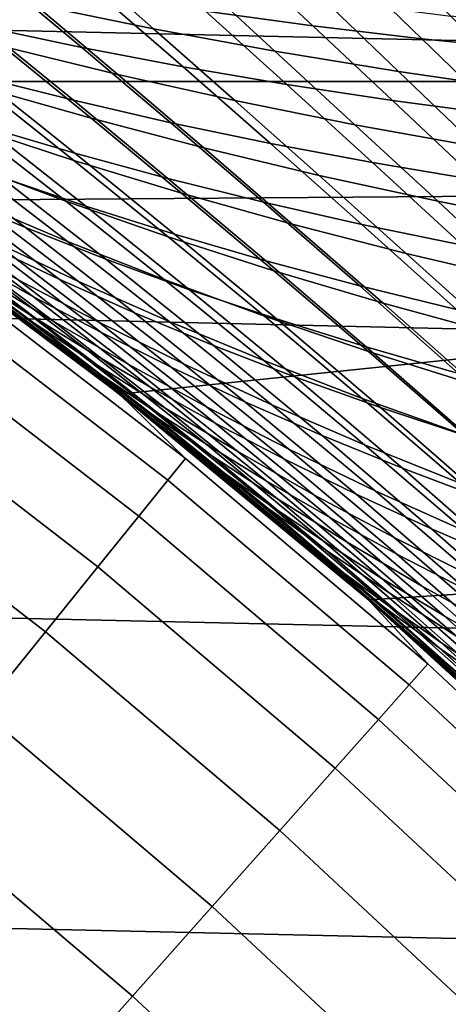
# Model space of a CAD drawing. Header units: metres. Extents: x -28 to 70, y -218 to 27.
# Tile 170 of 246: x 13.28 to 14.67, y 15.32 to 18.51. Entities that reach past the tile are written whole.
import ezdxf

# ---------------------------------------------------------------- set-up
doc = ezdxf.new("R2010")
doc.units = ezdxf.units.M
doc.layers.add('solid_10_261_002_XXX', color=7, linetype='CONTINUOUS')

msp = doc.modelspace()

# ---------------------------------------------------------------- linework, layer by layer
at = {"layer": 'solid_10_261_002_XXX'}
for points in [[(18.428652, 19.732834), (11.000106, 19.052479), (11.893956, 18.507654), (19.307802, 18.87347)], [(-20.520069, 18.307835, -5), (-19.665449, 19.222879, -5), (20.520069, 18.307835, -5)], [(-19.665449, 19.222879, -5), (19.665449, 19.222879, -5), (20.520069, 18.307835, -5)], [(19.307802, 18.87347), (11.893956, 18.507654), (12.761367, 17.920586), (20.146601, 17.975367)], [(13.32455, 18.557644, 103.31012), (13.068214, 18.77371, 104.043098), (13.458564, 18.700619, 104.222214), (13.709799, 18.478733, 103.503021)], [(13.630765, 18.758518, 123.445068), (13.878069, 18.535725, 124.175652), (14.225676, 18.488201, 123.97599), (13.98322, 18.715162, 123.256996)], [(14.672976, 18.519093, 104.719788), (14.447455, 18.746014, 105.433952), (14.867903, 18.703455, 105.572899), (15.090882, 18.471142, 104.870659)], [(12.874793, 18.711012, 124.80761), (13.15538, 18.486015, 125.545105), (13.476809, 18.417887, 125.317848), (13.202366, 18.647264, 124.591949)], [(13.98322, 18.715162, 123.256996), (14.225676, 18.488201, 123.97599), (14.579412, 18.446304, 123.782623), (14.341321, 18.677305, 123.07473)], [(13.709799, 18.478733, 103.503021), (13.458564, 18.700619, 104.222214), (13.85637, 18.633736, 104.395096), (14.103088, 18.406067, 103.689186)], [(14.341321, 18.677305, 123.07473), (14.579412, 18.446304, 123.782623), (14.938906, 18.409933, 123.595909), (14.704709, 18.644814, 122.898575)], [(13.202366, 18.647264, 124.591949), (13.476809, 18.417887, 125.317848), (13.805652, 18.354992, 125.095772), (13.536879, 18.588791, 124.381134)], [(13.222234, 18.42067, 102.398941), (12.947662, 18.642555, 103.111168), (13.32455, 18.557644, 103.31012), (13.593327, 18.3302, 102.611473)], [(14.103088, 18.406067, 103.689186), (13.85637, 18.633736, 104.395096), (14.26131, 18.573229, 104.561127), (14.504088, 18.339876, 103.867935)], [(13.536879, 18.588791, 124.381134), (13.805652, 18.354992, 125.095772), (14.141644, 18.297514, 124.879417), (13.878069, 18.535725, 124.175652)], [(12.841631, 18.559196, 125.777), (13.142329, 18.324068, 126.494972), (13.449789, 18.246504, 126.252388), (13.15538, 18.486015, 125.545105)], [(13.593327, 18.3302, 102.611473), (13.32455, 18.557644, 103.31012), (13.709799, 18.478733, 103.503021), (13.973341, 18.245687, 102.817528)], [(14.504088, 18.339876, 103.867935), (14.26131, 18.573229, 104.561127), (14.672976, 18.519093, 104.719788), (14.912385, 18.280207, 104.038689)], [(13.878069, 18.535725, 124.175652), (14.141644, 18.297514, 124.879417), (14.484526, 18.245634, 124.669327), (14.225676, 18.488201, 123.97599)], [(13.151425, 18.289408, 101.489426), (12.860388, 18.516792, 102.180672), (13.222234, 18.42067, 102.398941), (13.506911, 18.188143, 101.720917)], [(13.15538, 18.486015, 125.545105), (13.449789, 18.246504, 126.252388), (13.765374, 18.173883, 126.014732), (13.476809, 18.417887, 125.317848)], [(14.225676, 18.488201, 123.97599), (14.484526, 18.245634, 124.669327), (14.834003, 18.199478, 124.466011), (14.579412, 18.446304, 123.782623)], [(13.973341, 18.245687, 102.817528), (13.709799, 18.478733, 103.503021), (14.103088, 18.406067, 103.689186), (14.361954, 18.167431, 103.016357)], [(14.579412, 18.446304, 123.782623), (14.834003, 18.199478, 124.466011), (15.189696, 18.158983, 124.269859), (14.938906, 18.409933, 123.595909)], [(13.112135, 18.162743, 100.582397), (12.806042, 18.395849, 101.252647), (13.151425, 18.289408, 101.489426), (13.450707, 18.051683, 100.83194)], [(12.843261, 18.406355, 126.74189), (13.161983, 18.161592, 127.438721), (13.454712, 18.075041, 127.182014), (13.142329, 18.324068, 126.494972)], [(13.506911, 18.188143, 101.720917), (13.222234, 18.42067, 102.398941), (13.593327, 18.3302, 102.611473), (13.872173, 18.092415, 101.946312)], [(13.476809, 18.417887, 125.317848), (13.765374, 18.173883, 126.014732), (14.088823, 18.106438, 125.782593), (13.805652, 18.354992, 125.095772)], [(14.361954, 18.167431, 103.016357), (14.103088, 18.406067, 103.689186), (14.504088, 18.339876, 103.867935), (14.758836, 18.095726, 103.207222)], [(13.872173, 18.092415, 101.946312), (13.593327, 18.3302, 102.611473), (13.973341, 18.245687, 102.817528), (14.246891, 18.002581, 102.16481)], [(13.805652, 18.354992, 125.095772), (14.088823, 18.106438, 125.782593), (14.419873, 18.044388, 125.556549), (14.141644, 18.297514, 124.879417)], [(14.758836, 18.095726, 103.207222), (14.504088, 18.339876, 103.867935), (14.912385, 18.280207, 104.038689), (15.163564, 18.030672, 103.389496)], [(-20.520069, 18.307835, -5), (21.332174, 17.354755, -5), (22.099781, 16.366096, -5), (-21.332174, 17.354755, -5)], [(-20.520069, 18.307835, -5), (20.520069, 18.307835, -5), (21.332174, 17.354755, -5)], [(13.142329, 18.324068, 126.494972), (13.454712, 18.075041, 127.182014), (13.756248, 17.993046, 126.929886), (13.449789, 18.246504, 126.252388)], [(14.141644, 18.297514, 124.879417), (14.419873, 18.044388, 125.556549), (14.75826, 17.987965, 125.337196), (14.484526, 18.245634, 124.669327)], [(13.104664, 18.038946, 99.678474), (12.784483, 18.278395, 100.328125), (13.112135, 18.162743, 100.582397), (13.425148, 17.919264, 99.945)], [(13.450707, 18.051683, 100.83194), (13.151425, 18.289408, 101.489426), (13.506911, 18.188143, 101.720917), (13.79988, 17.945627, 101.07589)], [(12.878324, 18.25243, 127.699364), (13.213017, 17.998316, 128.373917), (13.49034, 17.903458, 128.104309), (13.161983, 18.161592, 127.438721)], [(13.449789, 18.246504, 126.252388), (13.756248, 17.993046, 126.929886), (14.06633, 17.915873, 126.682961), (13.765374, 18.173883, 126.014732)], [(14.246891, 18.002581, 102.16481), (13.973341, 18.245687, 102.817528), (14.361954, 18.167431, 103.016357), (14.630739, 17.918999, 102.375603)], [(14.484526, 18.245634, 124.669327), (14.75826, 17.987965, 125.337196), (15.103693, 17.937332, 125.125084), (14.834003, 18.199478, 124.466011)], [(12.687706, 18.198982, 128.922791), (13.042877, 17.938984, 129.58255), (13.293947, 17.833551, 129.298401), (12.945402, 18.096943, 128.646973)], [(13.79988, 17.945627, 101.07589), (13.506911, 18.188143, 101.720917), (13.872173, 18.092415, 101.946312), (14.159331, 17.844978, 101.313393)], [(13.765374, 18.173883, 126.014732), (14.06633, 17.915873, 126.682961), (14.384699, 17.843786, 126.441864), (14.088823, 18.106438, 125.782593)], [(14.630739, 17.918999, 102.375603), (14.361954, 18.167431, 103.016357), (14.758836, 18.095726, 103.207222), (15.023392, 17.842016, 102.577904)], [(13.12903, 17.91608, 98.778381), (12.795881, 18.162546, 99.407883), (13.104664, 18.038946, 99.678474), (13.430382, 17.789074, 99.060692)], [(13.425148, 17.919264, 99.945), (13.112135, 18.162743, 100.582397), (13.450707, 18.051683, 100.83194), (13.757019, 17.803951, 100.206558)], [(13.161983, 18.161592, 127.438721), (13.49034, 17.903458, 128.104309), (13.777117, 17.81267, 127.838837), (13.454712, 18.075041, 127.182014)], [(14.088823, 18.106438, 125.782593), (14.384699, 17.843786, 126.441864), (14.711093, 17.777056, 126.207245), (14.419873, 18.044388, 125.556549)], [(12.945402, 18.096943, 128.646973), (13.293947, 17.833551, 129.298401), (13.555281, 17.731243, 129.017151), (13.213017, 17.998316, 128.373917)], [(13.454712, 18.075041, 127.182014), (13.777117, 17.81267, 127.838837), (14.073091, 17.726257, 127.578171), (13.756248, 17.993046, 126.929886)], [(14.159331, 17.844978, 101.313393), (13.872173, 18.092415, 101.946312), (14.246891, 18.002581, 102.16481), (14.528743, 17.750147, 101.543594)], [(12.802061, 18.046949, 129.868851), (13.16877, 17.777128, 130.504318), (13.403101, 17.66621, 130.210403), (13.042877, 17.938984, 129.58255)], [(13.184813, 17.791946, 97.882942), (12.839987, 18.046118, 98.492783), (13.12903, 17.91608, 98.778381), (13.466249, 17.659142, 98.179718)], [(13.430382, 17.789074, 99.060692), (13.104664, 18.038946, 99.678474), (13.425148, 17.919264, 99.945), (13.743867, 17.665724, 99.33876)], [(13.757019, 17.803951, 100.206558), (13.450707, 18.051683, 100.83194), (13.79988, 17.945627, 101.07589), (14.099959, 17.693459, 100.462234)], [(14.419873, 18.044388, 125.556549), (14.711093, 17.777056, 126.207245), (15.045252, 17.715948, 125.979721), (14.75826, 17.987965, 125.337196)], [(12.7315, 18.002905, 131.095734), (13.114058, 17.725136, 131.713928), (13.320918, 17.609684, 131.410858), (12.944928, 17.889587, 130.799683)], [(20.146601, 17.975367), (12.761367, 17.920586), (13.599475, 17.293161)], [(13.213017, 17.998316, 128.373917), (13.555281, 17.731243, 129.017151), (13.826676, 17.632448, 128.739487), (13.49034, 17.903458, 128.104309)], [(20.146601, 17.975367), (13.599475, 17.293161), (14.406844, 16.626568), (20.944067, 17.039537)], [(13.756248, 17.993046, 126.929886), (14.073091, 17.726257, 127.578171), (14.378004, 17.644527, 127.322975), (14.06633, 17.915873, 126.682961)], [(14.528743, 17.750147, 101.543594), (14.246891, 18.002581, 102.16481), (14.630739, 17.918999, 102.375603), (14.907792, 17.661541, 101.765633)], [(12.732043, 17.954739, 132.318832), (13.12793, 17.667454, 132.919052), (13.307125, 17.551783, 132.610626), (12.917795, 17.840389, 132.016846)], [(14.099959, 17.693459, 100.462234), (13.79988, 17.945627, 101.07589), (14.159331, 17.844978, 101.313393), (14.453653, 17.588238, 100.711121)], [(12.94402, 17.804121, 95.467453), (13.32268, 17.523611, 94.903671), (13.128837, 17.657471, 94.575432), (12.741943, 17.937634, 95.148636)], [(12.761252, 17.920671, 143.052673), (12.997087, 17.713692, 144.561661), (13.813084, 17.08502, 144.561661), (13.599498, 17.293169, 143.052673)], [(13.041387, 17.71785, 133.870865), (12.797156, 17.89505, 133.521317), (12.761252, 17.920671, 143.052673), (13.599498, 17.293169, 143.052673)], [(13.759298, 17.166296, 93.143715), (13.599475, 17.293161), (12.761367, 17.920586), (13.495275, 17.374624, 93.493034)], [(13.231227, 17.576536, 93.8526), (13.495275, 17.374624, 93.493034), (12.761367, 17.920586)], [(13.158785, 17.667831, 95.7882), (12.787075, 17.938189, 96.370407), (13.022712, 17.801325, 96.681908), (13.386394, 17.52977, 96.109756)], [(13.271029, 17.664022, 96.993088), (12.915977, 17.926577, 97.583778), (13.184813, 17.791946, 97.882942), (13.532166, 17.527264, 97.302856)], [(13.042877, 17.938984, 129.58255), (13.403101, 17.66621, 130.210403), (13.647997, 17.55751, 129.918716), (13.293947, 17.833551, 129.298401)], [(13.466249, 17.659142, 98.179718), (13.12903, 17.91608, 98.778381), (13.430382, 17.789074, 99.060692), (13.760392, 17.529083, 98.473068)], [(13.743867, 17.665724, 99.33876), (13.425148, 17.919264, 99.945), (13.757019, 17.803951, 100.206558), (14.069176, 17.546522, 99.611618)], [(14.06633, 17.915873, 126.682961), (14.378004, 17.644527, 127.322975), (14.691601, 17.567783, 127.073929), (14.384699, 17.843786, 126.441864)], [(14.907792, 17.661541, 101.765633), (14.630739, 17.918999, 102.375603), (15.023392, 17.842016, 102.577904), (15.296155, 17.579556, 101.978653)], [(13.359862, 17.482273, 133.802078), (12.95938, 17.781132, 133.225616), (12.797156, 17.89505, 133.521317), (13.041387, 17.71785, 133.870865)], [(12.944928, 17.889587, 130.799683), (13.320918, 17.609684, 131.410858), (13.538458, 17.494743, 131.10849), (13.16877, 17.777128, 130.504318)], [(13.49034, 17.903458, 128.104309), (13.826676, 17.632448, 128.739487), (14.107883, 17.537506, 128.466141), (13.777117, 17.81267, 127.838837)], [(12.917795, 17.840389, 132.016846), (13.307125, 17.551783, 132.610626), (13.497062, 17.434851, 132.301193), (13.114058, 17.725136, 131.713928)], [(13.293947, 17.833551, 129.298401), (13.647997, 17.55751, 129.918716), (13.903475, 17.451656, 129.63002), (13.555281, 17.731243, 129.017151)], [(14.453653, 17.588238, 100.711121), (14.159331, 17.844978, 101.313393), (14.528743, 17.750147, 101.543594), (14.817784, 17.488743, 100.952309)], [(14.384699, 17.843786, 126.441864), (14.691601, 17.567783, 127.073929), (15.013624, 17.49633, 126.831703), (14.711093, 17.777056, 126.207245)], [(13.32268, 17.523611, 94.903671), (12.94402, 17.804121, 95.467453), (13.158785, 17.667831, 95.7882), (13.529491, 17.386656, 95.233902)], [(13.386394, 17.52977, 96.109756), (13.022712, 17.801325, 96.681908), (13.271029, 17.664022, 96.993088), (13.626999, 17.390949, 96.430977)], [(13.532166, 17.527264, 97.302856), (13.184813, 17.791946, 97.882942), (13.466249, 17.659142, 98.179718), (13.80627, 17.392033, 97.610146)], [(13.760392, 17.529083, 98.473068), (13.430382, 17.789074, 99.060692), (13.743867, 17.665724, 99.33876), (14.067075, 17.402431, 98.761978)], [(14.069176, 17.546522, 99.611618), (13.757019, 17.803951, 100.206558), (14.099959, 17.693459, 100.462234), (14.405997, 17.431959, 99.878304)], [(13.777117, 17.81267, 127.838837), (14.107883, 17.537506, 128.466141), (14.398649, 17.446753, 128.197815), (14.073091, 17.726257, 127.578171)], [(13.522112, 17.367645, 133.489441), (13.12793, 17.667454, 132.919052), (12.95938, 17.781132, 133.225616), (13.359862, 17.482273, 133.802078)], [(13.128837, 17.657471, 94.575432), (13.513732, 17.365616, 94.02919), (13.231227, 17.576536, 93.8526), (12.967768, 17.771803, 94.223755)], [(13.16877, 17.777128, 130.504318), (13.538458, 17.494743, 131.10849), (13.766765, 17.38102, 130.807587), (13.403101, 17.66621, 130.210403)], [(13.114058, 17.725136, 131.713928), (13.497062, 17.434851, 132.301193), (13.697832, 17.317385, 131.991592), (13.320918, 17.609684, 131.410858)], [(13.555281, 17.731243, 129.017151), (13.903475, 17.451656, 129.63002), (14.169342, 17.349064, 129.345062), (13.826676, 17.632448, 128.739487)], [(14.073091, 17.726257, 127.578171), (14.398649, 17.446753, 128.197815), (14.698723, 17.360529, 127.935226), (14.378004, 17.644527, 127.322975)], [(14.817784, 17.488743, 100.952309), (14.528743, 17.750147, 101.543594), (14.907792, 17.661541, 101.765633), (15.192035, 17.395424, 101.184883)], [(13.813084, 17.08502, 144.561661), (12.997087, 17.713692, 144.561661), (12.943761, 17.641014, 146.086594), (13.756409, 17.014921, 146.086594)], [(13.280241, 17.539532, 134.205978), (13.041387, 17.71785, 133.870865), (13.599498, 17.293169, 143.052673)], [(13.359862, 17.482273, 133.802078), (13.041387, 17.71785, 133.870865), (13.280241, 17.539532, 134.205978)], [(14.405997, 17.431959, 99.878304), (14.099959, 17.693459, 100.462234), (14.453653, 17.588238, 100.711121), (14.754019, 17.322525, 100.137871)], [(13.12793, 17.667454, 132.919052), (13.522112, 17.367645, 133.489441), (13.695214, 17.250704, 133.174881), (13.307125, 17.551783, 132.610626)], [(13.32268, 17.523611, 94.903671), (13.699715, 17.231544, 94.366379), (13.513732, 17.365616, 94.02919), (13.128837, 17.657471, 94.575432)], [(13.529491, 17.386656, 95.233902), (13.158785, 17.667831, 95.7882), (13.386394, 17.52977, 96.109756), (13.749437, 17.247635, 95.564957)], [(13.626999, 17.390949, 96.430977), (13.271029, 17.664022, 96.993088), (13.532166, 17.527264, 97.302856), (13.880757, 17.252375, 96.750748)], [(13.403101, 17.66621, 130.210403), (13.766765, 17.38102, 130.807587), (14.005921, 17.269222, 130.508987), (13.647997, 17.55751, 129.918716)], [(13.80627, 17.392033, 97.610146), (13.466249, 17.659142, 98.179718), (13.760392, 17.529083, 98.473068), (14.093452, 17.259279, 97.913864)], [(14.067075, 17.402431, 98.761978), (13.743867, 17.665724, 99.33876), (14.069176, 17.546522, 99.611618), (14.385992, 17.279713, 99.045441)], [(13.756409, 17.014921, 146.086594), (12.943761, 17.641014, 146.086594), (12.854689, 17.519617, 147.606766), (13.661744, 16.897833, 147.606766)], [(13.826676, 17.632448, 128.739487), (14.169342, 17.349064, 129.345062), (14.445352, 17.250105, 129.064606), (14.107883, 17.537506, 128.466141)], [(14.378004, 17.644527, 127.322975), (14.698723, 17.360529, 127.935226), (15.007853, 17.279173, 127.6791), (14.691601, 17.567783, 127.073929)], [(13.320918, 17.609684, 131.410858), (13.697832, 17.317385, 131.991592), (13.909531, 17.200115, 131.682678), (13.538458, 17.494743, 131.10849)], [(13.513732, 17.365616, 94.02919), (13.495275, 17.374624, 93.493034), (13.231227, 17.576536, 93.8526)], [(14.754019, 17.322525, 100.137871), (14.453653, 17.588238, 100.711121), (14.817784, 17.488743, 100.952309), (15.112928, 17.21871, 100.389343)], [(13.513075, 17.360785, 134.525131), (13.280241, 17.539532, 134.205978), (13.599498, 17.293169, 143.052673)], [(13.75813, 17.170532, 134.350784), (13.359862, 17.482273, 133.802078), (13.280241, 17.539532, 134.205978), (13.513075, 17.360785, 134.525131)], [(13.307125, 17.551783, 132.610626), (13.695214, 17.250704, 133.174881), (13.879272, 17.132196, 132.859268), (13.497062, 17.434851, 132.301193)], [(13.749437, 17.247635, 95.564957), (13.386394, 17.52977, 96.109756), (13.626999, 17.390949, 96.430977), (13.982684, 17.107573, 95.895653)], [(13.647997, 17.55751, 129.918716), (14.005921, 17.269222, 130.508987), (14.255957, 17.160002, 130.213486), (13.903475, 17.451656, 129.63002)], [(14.093452, 17.259279, 97.913864), (13.760392, 17.529083, 98.473068), (14.067075, 17.402431, 98.761978), (14.393558, 17.129698, 98.212952)], [(14.385992, 17.279713, 99.045441), (14.069176, 17.546522, 99.611618), (14.405997, 17.431959, 99.878304), (14.716839, 17.161451, 99.322456)], [(14.107883, 17.537506, 128.466141), (14.445352, 17.250105, 129.064606), (14.731257, 17.155144, 128.789398), (14.398649, 17.446753, 128.197815)], [(13.661744, 16.897833, 147.606766), (12.854689, 17.519617, 147.606766), (12.730013, 17.349697, 149.119751), (13.529241, 16.733944, 149.119751)], [(13.699715, 17.231544, 94.366379), (13.32268, 17.523611, 94.903671), (13.529491, 17.386656, 95.233902), (13.898935, 17.094116, 94.705597)], [(13.880757, 17.252375, 96.750748), (13.532166, 17.527264, 97.302856), (13.80627, 17.392033, 97.610146), (14.147823, 17.115055, 97.067917)], [(13.914435, 17.055006, 134.032272), (13.522112, 17.367645, 133.489441), (13.359862, 17.482273, 133.802078), (13.75813, 17.170532, 134.350784)], [(13.538458, 17.494743, 131.10849), (13.909531, 17.200115, 131.682678), (14.132253, 17.083771, 131.37529), (13.766765, 17.38102, 130.807587)], [(13.497062, 17.434851, 132.301193), (13.879272, 17.132196, 132.859268), (14.074388, 17.012867, 132.543472), (13.697832, 17.317385, 131.991592)], [(13.903475, 17.451656, 129.63002), (14.255957, 17.160002, 130.213486), (14.516684, 17.053802, 129.92189), (14.169342, 17.349064, 129.345062)], [(14.398649, 17.446753, 128.197815), (14.731257, 17.155144, 128.789398), (15.026814, 17.064554, 128.520172), (14.698723, 17.360529, 127.935226)], [(14.716839, 17.161451, 99.322456), (14.405997, 17.431959, 99.878304), (14.754019, 17.322525, 100.137871), (15.059307, 17.048168, 99.592018)], [(14.393558, 17.129698, 98.212952), (14.067075, 17.402431, 98.761978), (14.385992, 17.279713, 99.045441), (14.706284, 17.003839, 98.506363)], [(13.896955, 17.061106, 93.507896), (13.759298, 17.166296, 93.143715), (13.495275, 17.374624, 93.493034)], [(13.513732, 17.365616, 94.02919), (13.896955, 17.061106, 93.507896), (13.495275, 17.374624, 93.493034)], [(13.898935, 17.094116, 94.705597), (13.529491, 17.386656, 95.233902), (13.749437, 17.247635, 95.564957), (14.111569, 16.954372, 95.045631)], [(13.982684, 17.107573, 95.895653), (13.626999, 17.390949, 96.430977), (13.880757, 17.252375, 96.750748), (14.229396, 16.967495, 96.224823)], [(13.766765, 17.38102, 130.807587), (14.132253, 17.083771, 131.37529), (14.366092, 16.969082, 131.070282), (14.005921, 17.269222, 130.508987)], [(14.147823, 17.115055, 97.067917), (13.80627, 17.392033, 97.610146), (14.093452, 17.259279, 97.913864), (14.428321, 16.979971, 97.381371)], [(-21.332174, 17.354755, -5), (22.099781, 16.366096, -5), (22.821917, 15.343076, -5), (-22.099781, 16.366096, -5)], [(13.529241, 16.733944, 149.119751), (12.730013, 17.349697, 149.119751), (12.569928, 17.131517, 150.623184), (13.359105, 16.523508, 150.623184)], [(13.744001, 17.178545, 134.835098), (13.513075, 17.360785, 134.525131), (13.599498, 17.293169, 143.052673)], [(13.75813, 17.170532, 134.350784), (13.513075, 17.360785, 134.525131), (13.744001, 17.178545, 134.835098)], [(13.699715, 17.231544, 94.366379), (14.07541, 16.926966, 93.853607), (13.896955, 17.061106, 93.507896), (13.513732, 17.365616, 94.02919)], [(13.522112, 17.367645, 133.489441), (13.914435, 17.055006, 134.032272), (14.081794, 16.936907, 133.711777), (13.695214, 17.250704, 133.174881)], [(14.169342, 17.349064, 129.345062), (14.516684, 17.053802, 129.92189), (14.787861, 16.951021, 129.634949), (14.445352, 17.250105, 129.064606)], [(13.697832, 17.317385, 131.991592), (14.074388, 17.012867, 132.543472), (14.280664, 16.893461, 132.228378), (13.909531, 17.200115, 131.682678)], [(14.546824, 16.50424, 92.147049), (14.406844, 16.626568), (13.599475, 17.293161), (14.285102, 16.731285, 92.470772)], [(14.022699, 16.951811, 92.803284), (14.285102, 16.731285, 92.470772), (13.599475, 17.293161)], [(13.759298, 17.166296, 93.143715), (14.022699, 16.951811, 92.803284), (13.599475, 17.293161)], [(13.599498, 17.293169, 143.052673), (13.813084, 17.08502, 144.561661), (14.598715, 16.418791, 144.561661), (14.406936, 16.626492, 143.052673)], [(13.973108, 16.992712, 135.137329), (13.744001, 17.178545, 134.835098), (13.599498, 17.293169, 143.052673), (14.406936, 16.626492, 143.052673)], [(14.706284, 17.003839, 98.506363), (14.385992, 17.279713, 99.045441), (14.716839, 17.161451, 99.322456), (15.031331, 16.882256, 98.793045)], [(13.695214, 17.250704, 133.174881), (14.081794, 16.936907, 133.711777), (14.260314, 16.81699, 133.390213), (13.879272, 17.132196, 132.859268)], [(14.111569, 16.954372, 95.045631), (13.749437, 17.247635, 95.564957), (13.982684, 17.107573, 95.895653), (14.337791, 16.813351, 95.385269)], [(14.229396, 16.967495, 96.224823), (13.880757, 17.252375, 96.750748), (14.147823, 17.115055, 97.067917), (14.489739, 16.82843, 96.551277)], [(14.005921, 17.269222, 130.508987), (14.366092, 16.969082, 131.070282), (14.611085, 16.856726, 130.768509), (14.255957, 17.160002, 130.213486)], [(14.428321, 16.979971, 97.381371), (14.093452, 17.259279, 97.913864), (14.393558, 17.129698, 98.212952), (14.722099, 16.847832, 97.689995)], [(14.445352, 17.250105, 129.064606), (14.787861, 16.951021, 129.634949), (15.069249, 16.852049, 129.353485), (14.731257, 17.155144, 128.789398)], [(14.07541, 16.926966, 93.853607), (13.699715, 17.231544, 94.366379), (13.898935, 17.094116, 94.705597), (14.267363, 16.789265, 94.201347)], [(14.154323, 16.845463, 134.8741), (13.75813, 17.170532, 134.350784), (13.744001, 17.178545, 134.835098), (13.973108, 16.992712, 135.137329)], [(13.909531, 17.200115, 131.682678), (14.280664, 16.893461, 132.228378), (14.498205, 16.774727, 131.914886), (14.132253, 17.083771, 131.37529)], [(14.304913, 16.729158, 134.54982), (13.914435, 17.055006, 134.032272), (13.75813, 17.170532, 134.350784), (14.154323, 16.845463, 134.8741)], [(13.896955, 17.061106, 93.507896), (14.278838, 16.74297, 93.009544), (14.022699, 16.951811, 92.803284), (13.759298, 17.166296, 93.143715)], [(14.255957, 17.160002, 130.213486), (14.611085, 16.856726, 130.768509), (14.867049, 16.747162, 130.470764), (14.516684, 17.053802, 129.92189)], [(13.359105, 16.523508, 150.623184), (12.569928, 17.131517, 150.623184), (12.374687, 16.865425, 152.1147), (13.151608, 16.266859, 152.1147)], [(13.879272, 17.132196, 132.859268), (14.260314, 16.81699, 133.390213), (14.450107, 16.696012, 133.068481), (14.074388, 17.012867, 132.543472)], [(14.489739, 16.82843, 96.551277), (14.147823, 17.115055, 97.067917), (14.428321, 16.979971, 97.381371), (14.763847, 16.691374, 96.873856)], [(14.722099, 16.847832, 97.689995), (14.393558, 17.129698, 98.212952), (14.706284, 17.003839, 98.506363), (15.028865, 16.719217, 97.992714)], [(14.598715, 16.418791, 144.561661), (13.813084, 17.08502, 144.561661), (13.756409, 17.014921, 146.086594), (14.538816, 16.351425, 146.086594)], [(14.267363, 16.789265, 94.201347), (13.898935, 17.094116, 94.705597), (14.111569, 16.954372, 95.045631), (14.472997, 16.649046, 94.549889)], [(14.337791, 16.813351, 95.385269), (13.982684, 17.107573, 95.895653), (14.229396, 16.967495, 96.224823), (14.577778, 16.672089, 95.723282)], [(14.132253, 17.083771, 131.37529), (14.498205, 16.774727, 131.914886), (14.727113, 16.657406, 131.603867), (14.366092, 16.969082, 131.070282)], [(14.07541, 16.926966, 93.853607), (14.450052, 16.608915, 93.363373), (14.278838, 16.74297, 93.009544), (13.896955, 17.061106, 93.507896)], [(13.914435, 17.055006, 134.032272), (14.304913, 16.729158, 134.54982), (14.466752, 16.610083, 134.223526), (14.081794, 16.936907, 133.711777)], [(14.516684, 17.053802, 129.92189), (14.867049, 16.747162, 130.470764), (15.133751, 16.640808, 130.177887), (14.787861, 16.951021, 129.634949)], [(20.944067, 17.039537), (14.406844, 16.626568), (15.181835, 15.922037), (21.697779, 16.068768)], [(14.538816, 16.351425, 146.086594), (13.756409, 17.014921, 146.086594), (13.661744, 16.897833, 147.606766), (14.438768, 16.238903, 147.606766)], [(14.202565, 16.801403, 135.432816), (13.973108, 16.992712, 135.137329), (14.406936, 16.626492, 143.052673)], [(14.548627, 16.506493, 135.374374), (14.154323, 16.845463, 134.8741), (13.973108, 16.992712, 135.137329), (14.202565, 16.801403, 135.432816)], [(14.074388, 17.012867, 132.543472), (14.450107, 16.696012, 133.068481), (14.651283, 16.574728, 132.747498), (14.280664, 16.893461, 132.228378)], [(14.472997, 16.649046, 94.549889), (14.111569, 16.954372, 95.045631), (14.337791, 16.813351, 95.385269), (14.692499, 16.507353, 94.897957)], [(14.577778, 16.672089, 95.723282), (14.229396, 16.967495, 96.224823), (14.489739, 16.82843, 96.551277), (14.831703, 16.531624, 96.058464)], [(14.366092, 16.969082, 131.070282), (14.727113, 16.657406, 131.603867), (14.96743, 16.542191, 131.296188), (14.611085, 16.856726, 130.768509)], [(14.763847, 16.691374, 96.873856), (14.428321, 16.979971, 97.381371), (14.722099, 16.847832, 97.689995), (15.051578, 16.557058, 97.191414)], [(14.659711, 16.410238, 92.532112), (14.285102, 16.731285, 92.470772), (14.022699, 16.951811, 92.803284), (14.278838, 16.74297, 93.009544)], [(14.450052, 16.608915, 93.363373), (14.07541, 16.926966, 93.853607), (14.267363, 16.789265, 94.201347), (14.63502, 16.471148, 93.719223)], [(14.081794, 16.936907, 133.711777), (14.466752, 16.610083, 134.223526), (14.639958, 16.488993, 133.896164), (14.260314, 16.81699, 133.390213)], [(14.438768, 16.238903, 147.606766), (13.661744, 16.897833, 147.606766), (13.529241, 16.733944, 149.119751), (14.298728, 16.081404, 149.119751)], [(14.280664, 16.893461, 132.228378), (14.651283, 16.574728, 132.747498), (14.863954, 16.453892, 132.428177), (14.498205, 16.774727, 131.914886)], [(14.693604, 16.389605, 135.044342), (14.304913, 16.729158, 134.54982), (14.154323, 16.845463, 134.8741), (14.548627, 16.506493, 135.374374)], [(14.831703, 16.531624, 96.058464), (14.489739, 16.82843, 96.551277), (14.763847, 16.691374, 96.873856), (15.099712, 16.392965, 96.389595)], [(14.611085, 16.856726, 130.768509), (14.96743, 16.542191, 131.296188), (15.218984, 16.429562, 130.992706), (14.867049, 16.747162, 130.470764)], [(14.435595, 16.601614, 135.72435), (14.202565, 16.801403, 135.432816), (14.406936, 16.626492, 143.052673)], [(14.548627, 16.506493, 135.374374), (14.202565, 16.801403, 135.432816), (14.435595, 16.601614, 135.72435)], [(14.260314, 16.81699, 133.390213), (14.639958, 16.488993, 133.896164), (14.824649, 16.366646, 133.568649), (14.450107, 16.696012, 133.068481)], [(14.692499, 16.507353, 94.897957), (14.337791, 16.813351, 95.385269), (14.577778, 16.672089, 95.723282), (14.926052, 16.365231, 95.244308)], [(14.63502, 16.471148, 93.719223), (14.267363, 16.789265, 94.201347), (14.472997, 16.649046, 94.549889), (14.833936, 16.330711, 94.075821)], [(14.498205, 16.774727, 131.914886), (14.863954, 16.453892, 132.428177), (15.088228, 16.334261, 132.11142), (14.727113, 16.657406, 131.603867)], [(14.298728, 16.081404, 149.119751), (13.529241, 16.733944, 149.119751), (13.359105, 16.523508, 150.623184), (14.118917, 15.879175, 150.623184)], [(14.450052, 16.608915, 93.363373), (14.82393, 16.276434, 92.8937), (14.659711, 16.410238, 92.532112), (14.278838, 16.74297, 93.009544)], [(14.659711, 16.410238, 92.532112), (14.546824, 16.50424, 92.147049), (14.285102, 16.731285, 92.470772)], [(14.304913, 16.729158, 134.54982), (14.693604, 16.389605, 135.044342), (14.850034, 16.2698, 134.712296), (14.466752, 16.610083, 134.223526)], [(14.450107, 16.696012, 133.068481), (14.824649, 16.366646, 133.568649), (15.02094, 16.243805, 133.241959), (14.651283, 16.574728, 132.747498)], [(14.926052, 16.365231, 95.244308), (14.577778, 16.672089, 95.723282), (14.831703, 16.531624, 96.058464), (15.173841, 16.223721, 95.587692)], [(14.833936, 16.330711, 94.075821), (14.472997, 16.649046, 94.549889), (14.692499, 16.507353, 94.897957), (15.046989, 16.188646, 94.43187)], [(15.323014, 15.786236, 91.229759), (15.181835, 15.922037), (14.406844, 16.626568), (15.066307, 16.031418, 91.526527)], [(14.807407, 16.270853, 91.832298), (15.066307, 16.031418, 91.526527), (14.406844, 16.626568)], [(14.546824, 16.50424, 92.147049), (14.807407, 16.270853, 91.832298), (14.406844, 16.626568)], [(14.406936, 16.626492, 143.052673), (14.598715, 16.418791, 144.561661), (15.352255, 15.716471, 144.561661), (15.181738, 15.922149, 143.052673)], [(14.670644, 16.394274, 136.010941), (14.435595, 16.601614, 135.72435), (14.406936, 16.626492, 143.052673), (15.181738, 15.922149, 143.052673)], [(14.82393, 16.276434, 92.8937), (14.450052, 16.608915, 93.363373), (14.63502, 16.471148, 93.719223), (15.002159, 16.138819, 93.257278)], [(14.466752, 16.610083, 134.223526), (14.850034, 16.2698, 134.712296), (15.018037, 16.147837, 134.379196), (14.639958, 16.488993, 133.896164)], [(14.941532, 16.152161, 135.853683), (14.548627, 16.506493, 135.374374), (14.435595, 16.601614, 135.72435), (14.670644, 16.394274, 136.010941)], [(14.651283, 16.574728, 132.747498), (15.02094, 16.243805, 133.241959), (15.228949, 16.121229, 132.917007), (14.863954, 16.453892, 132.428177)], [(14.118917, 15.879175, 150.623184), (13.359105, 16.523508, 150.623184), (13.151608, 16.266859, 152.1147), (13.899616, 15.632534, 152.1147)], [(15.080919, 16.034952, 135.517883), (14.693604, 16.389605, 135.044342), (14.548627, 16.506493, 135.374374), (14.941532, 16.152161, 135.853683)], [(14.659711, 16.410238, 92.532112), (15.039903, 16.061943, 92.073586), (14.807407, 16.270853, 91.832298), (14.546824, 16.50424, 92.147049)], [(14.639958, 16.488993, 133.896164), (15.018037, 16.147837, 134.379196), (15.197736, 16.024473, 134.046005), (14.824649, 16.366646, 133.568649)], [(15.002159, 16.138819, 93.257278), (14.63502, 16.471148, 93.719223), (14.833936, 16.330711, 94.075821), (15.194597, 15.998426, 93.621536)], [(15.352255, 15.716471, 144.561661), (14.598715, 16.418791, 144.561661), (14.538816, 16.351425, 146.086594), (15.289265, 15.651986, 146.086594)], [(14.82393, 16.276434, 92.8937), (15.197329, 15.928563, 92.442619), (15.039903, 16.061943, 92.073586), (14.659711, 16.410238, 92.532112)], [(-22.099781, 16.366096, -5), (22.821917, 15.343076, -5), (23.496506, 14.288569, -5), (-22.821917, 15.343076, -5)], [(15.289265, 15.651986, 146.086594), (14.538816, 16.351425, 146.086594), (14.438768, 16.238903, 147.606766), (15.184052, 15.544278, 147.606766)], [(13.899616, 15.632534, 152.1147), (13.151608, 16.266859, 152.1147), (12.907072, 15.964399, 153.591949), (13.641173, 15.341869, 153.591949)], [(15.184052, 15.544278, 147.606766), (14.438768, 16.238903, 147.606766), (14.298728, 16.081404, 149.119751), (15.036784, 15.393516, 149.119751)], [(15.036784, 15.393516, 149.119751), (14.298728, 16.081404, 149.119751), (14.118917, 15.879175, 150.623184), (14.847692, 15.199937, 150.623184)], [(13.641173, 15.341869, 153.591949), (12.907072, 15.964399, 153.591949), (12.625885, 15.616608, 155.052612), (13.343993, 15.007639, 155.052612)], [(14.847692, 15.199937, 150.623184), (14.118917, 15.879175, 150.623184), (13.899616, 15.632534, 152.1147), (14.617071, 14.963845, 152.1147)], [(13.343993, 15.007639, 155.052612), (12.625885, 15.616608, 155.052612), (12.308489, 15.22403, 156.494385), (13.008545, 14.630369, 156.494385)], [(14.617071, 14.963845, 152.1147), (13.899616, 15.632534, 152.1147), (13.641173, 15.341869, 153.591949), (14.345288, 14.685615, 153.591949)], [(-22.821917, 15.343076, -5), (23.496506, 14.288569, -5), (24.122406, 13.204515, -5), (-23.496506, 14.288569, -5)], [(14.345288, 14.685615, 153.591949), (13.641173, 15.341869, 153.591949), (13.343993, 15.007639, 155.052612), (14.032769, 14.365681, 155.052612)]]:
    msp.add_3dface(points, dxfattribs=at)

doc.saveas('drawing.dxf')
